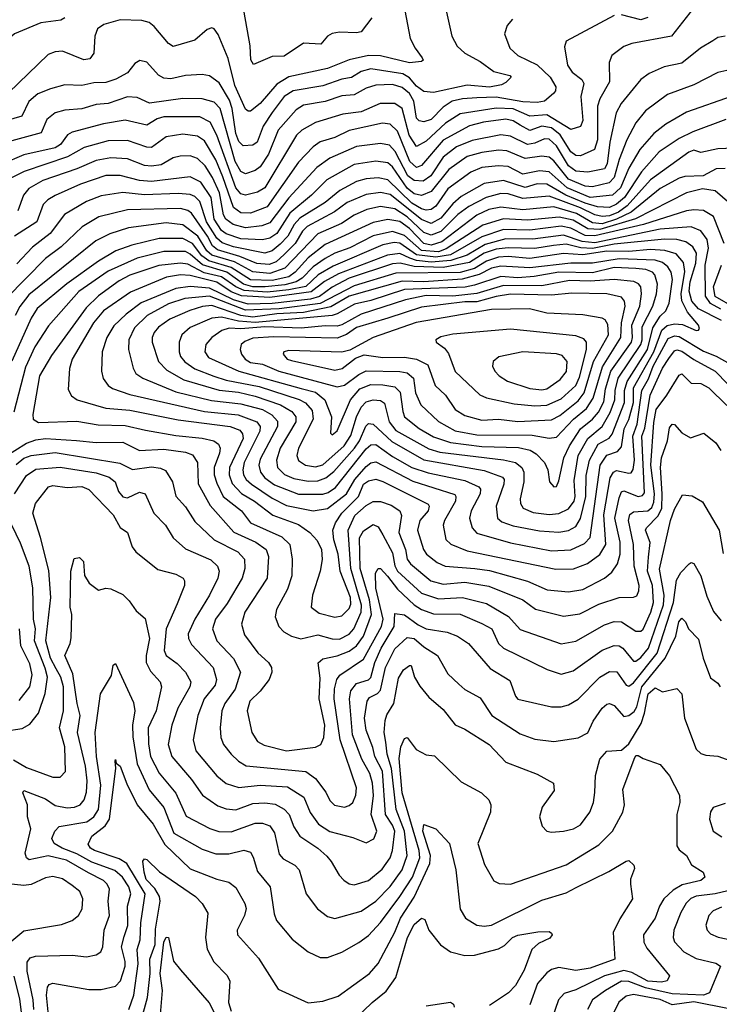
# Model space of a CAD drawing. Extents: x 1308313 to 1441400, y 959662 to 1036319.
# Tile 181 of 256: x 1326817 to 1329721, y 1015177 to 1019263. Entities that reach past the tile are written whole.
import ezdxf

# ---------------------------------------------------------------- set-up
doc = ezdxf.new("R2010")
doc.units = 0

msp = doc.modelspace()

# ---------------------------------------------------------------- linework, layer by layer
at = {"layer": '0CON10XD'}
for points in [[(1327005, 1019271.4), (1326988.2, 1019261.8), (1326905, 1019250), (1326795.7, 1019205), (1326763.1, 1019175), (1326734.5, 1019135.5), (1326675, 1019104.2), (1326645, 1019098.8), (1326626, 1019125), (1326645, 1019169.6), (1326698.5, 1019235), (1326777.6, 1019355)], [(1328589.4, 1019295), (1328610.9, 1019195), (1328633.2, 1019153.2), (1328665, 1019124.5), (1328729.2, 1019089.2), (1328785, 1019048.1), (1328851.9, 1019031.9), (1328857.5, 1019025), (1328835, 1019002.5), (1328817.7, 1018992.3), (1328767.2, 1018982.8), (1328675, 1018991.8), (1328535, 1018960.9), (1328495, 1018965.3), (1328465, 1018986.8), (1328435, 1019022.4), (1328408.3, 1019038.3), (1328275, 1019060), (1328235, 1019047.9), (1328195, 1019023), (1328155, 1019016.9), (1328075, 1018989.4), (1327952, 1018968), (1327915.2, 1018945), (1327865, 1018878.4), (1327828.4, 1018821.6), (1327803.6, 1018755), (1327785, 1018742.9), (1327745, 1018740.3), (1327727.3, 1018757.3), (1327715, 1018791.5), (1327699.8, 1018895), (1327688.8, 1018928.8), (1327645, 1019001.9), (1327605, 1019030.7), (1327575, 1019035.9), (1327505, 1019031.6), (1327445, 1019017.8), (1327415, 1019020), (1327393.3, 1019033.3), (1327345, 1019086.5), (1327315.7, 1019094.3), (1327295, 1019080.8), (1327265, 1019043.1), (1327216.1, 1019016.1), (1327175, 1019002.4), (1327125, 1019001.6), (1327075, 1018990.7), (1327005, 1018992.8), (1326945, 1018976.9), (1326892.1, 1018955), (1326856, 1018924), (1326826.6, 1018863.4), (1326735, 1018836.6)], [(1328410.6, 1019330.6), (1328438.5, 1019185), (1328458.8, 1019145), (1328488.5, 1019105), (1328492.5, 1019095), (1328485, 1019090), (1328435, 1019084), (1328315, 1019113.4), (1328264.9, 1019115.1), (1328185, 1019097.2), (1328095, 1019060.6), (1327935, 1019025.5), (1327884, 1018996), (1327815.8, 1018915), (1327775, 1018884.1), (1327765, 1018883.2), (1327755, 1018892.2), (1327709.8, 1018989.8), (1327682.2, 1019102.2), (1327641.7, 1019201.7), (1327625, 1019225.6), (1327615, 1019229.4), (1327595, 1019222.9), (1327545, 1019177.9), (1327455, 1019151.5), (1327435, 1019163.8), (1327375.4, 1019235), (1327355, 1019251.2), (1327325, 1019260), (1327235, 1019262.7), (1327166.4, 1019243.6), (1327140, 1019225), (1327129.2, 1019195), (1327125.4, 1019125), (1327108.8, 1019101.2), (1327083.4, 1019096.6), (1326995, 1019132.2), (1326965, 1019130.4), (1326935, 1019118.5), (1326770.5, 1018959.5)], [(1329629.8, 1019330.2), (1329522.2, 1019195), (1329358, 1019165), (1329325, 1019151.5), (1329275.3, 1019114.7), (1329263.6, 1019085), (1329265.3, 1019005), (1329225.2, 1018934.8), (1329215.2, 1018904.8), (1329215.1, 1018764.9), (1329202.7, 1018725), (1329145, 1018698.5), (1329125, 1018699.3), (1329105, 1018715.2), (1329060.5, 1018785), (1329025, 1018814.1), (1328985, 1018822), (1328935, 1018803.4), (1328894.9, 1018824.9), (1328865, 1018843.8), (1328835, 1018850.6), (1328742.5, 1018837.5), (1328685, 1018822.4), (1328575, 1018763.7), (1328485, 1018657.8), (1328465, 1018650), (1328436.6, 1018675), (1328385, 1018800), (1328355, 1018830.3), (1328323.2, 1018833.2), (1328185, 1018804), (1328125, 1018774.4), (1328064.2, 1018755.8), (1328035, 1018735.8), (1327975, 1018671.9), (1327845, 1018486.5), (1327775, 1018461), (1327735, 1018462.1), (1327705, 1018483.8), (1327660.6, 1018610.6)], [(1328278.5, 1019271.5), (1328235, 1019213.5), (1328215, 1019208.2), (1328145, 1019211.2), (1328114.1, 1019205.9), (1328094.7, 1019195.3), (1328067.8, 1019162.2), (1327995, 1019165.6), (1327915, 1019112.2), (1327865, 1019110), (1327787.7, 1019077.7), (1327776.2, 1019096.2), (1327774.6, 1019155), (1327742.8, 1019332.8)], [(1329285, 1019280), (1329085.5, 1019174.5), (1329079.1, 1019150.9), (1329091.1, 1019075), (1329111.1, 1019045), (1329150.7, 1019015), (1329158.9, 1018998.9), (1329146.2, 1018945), (1329155.2, 1018845), (1329145, 1018820), (1329105, 1018807.2), (1329005, 1018869.1), (1328935, 1018862.6), (1328865, 1018893.9), (1328795, 1018896), (1328645, 1018871.9), (1328585, 1018833.7), (1328505, 1018758.8), (1328465, 1018737.2), (1328434.3, 1018784.3), (1328405, 1018894.7), (1328375, 1018916), (1328314.1, 1018915.9), (1328235, 1018881.2), (1328158.4, 1018871.6), (1328045, 1018837.2), (1327988.5, 1018805), (1327966.4, 1018783.6), (1327835, 1018564.8), (1327805, 1018547.4), (1327755, 1018535.2), (1327735, 1018541), (1327715, 1018565.8), (1327635.9, 1018784.1), (1327608.4, 1018838.4), (1327565, 1018859.5), (1327415, 1018859.6), (1327388.2, 1018851.8), (1327345, 1018826.2), (1327255, 1018846.7), (1327165, 1018831.3), (1327035, 1018796.5), (1327015.2, 1018784.8), (1326986.2, 1018745), (1326965, 1018730.8), (1326835, 1018703), (1326745, 1018663.3)], [(1328862.9, 1019265), (1328840.2, 1019239.8), (1328830, 1019205), (1328851.5, 1019145), (1328885.6, 1019115), (1328965, 1019075.3), (1329018.8, 1019025), (1329043.1, 1018985), (1329041.4, 1018968.6), (1329032.7, 1018957.3), (1328995.8, 1018925), (1328965, 1018919.3), (1328905, 1018921.7), (1328795, 1018941.5), (1328715, 1018938.3), (1328655, 1018935.1), (1328612, 1018925), (1328575, 1018900.5), (1328525, 1018848.8), (1328495, 1018839.3), (1328475, 1018842.9), (1328464.2, 1018854.2), (1328452.7, 1018925), (1328435, 1018956.9), (1328405, 1018981.4), (1328365, 1018994.2), (1328295, 1018991), (1328255, 1018978.5), (1328205, 1018951.9), (1328155, 1018947.2), (1328085, 1018923.1), (1327995, 1018908.3), (1327965, 1018889.7), (1327889.6, 1018805), (1327849.5, 1018705), (1327815, 1018652.7), (1327795, 1018637.6), (1327755, 1018623.8), (1327735, 1018633), (1327712.2, 1018675), (1327649, 1018895), (1327625, 1018920.9), (1327575.2, 1018935.2), (1327495, 1018936.5), (1327356.2, 1018916.2), (1327305, 1018939.7), (1327265, 1018942.7), (1327185, 1018915.7), (1327135, 1018911), (1327075, 1018893.3), (1327005, 1018887.9), (1326965, 1018877.1), (1326930.6, 1018849.4), (1326906.5, 1018793.5), (1326785, 1018760.9)], [(1329425, 1019272.1), (1329395, 1019262.1), (1329315, 1019282.8)], [(1329694.3, 1019175.7), (1329643.3, 1019145), (1329565, 1019083.1), (1329492.9, 1019067.1), (1329429.4, 1019040.6), (1329395.2, 1019014.8), (1329363.1, 1018976.9), (1329313.8, 1018915), (1329293.1, 1018876.9), (1329267.1, 1018755), (1329255.4, 1018665), (1329245, 1018644.4), (1329175, 1018630), (1329125, 1018634.3), (1329095, 1018656.6), (1329045, 1018740.2), (1329015, 1018767.2), (1328995, 1018768.8), (1328955, 1018750.3), (1328925, 1018745.8), (1328855, 1018780.3), (1328815, 1018785.8), (1328695, 1018761.8), (1328630.3, 1018735), (1328575, 1018692.5), (1328523.3, 1018615), (1328492.7, 1018592.7), (1328455, 1018595.6), (1328427.8, 1018615), (1328376.2, 1018716.2), (1328352.2, 1018742.2), (1328315, 1018749.4), (1328215, 1018737.3), (1328105, 1018688.5), (1328050.4, 1018649.6), (1327935, 1018524), (1327855, 1018419.7), (1327822.2, 1018407.8), (1327755, 1018399.7), (1327703.6, 1018413.6), (1327673.1, 1018435), (1327663.8, 1018453.8), (1327646, 1018545), (1327618.3, 1018608.3), (1327586.9, 1018656.9), (1327555, 1018687.8), (1327525, 1018697.6), (1327482.8, 1018697.2), (1327455, 1018689.7), (1327405, 1018661.5), (1327365, 1018654.8), (1327335, 1018658.5), (1327265, 1018685.2), (1327195, 1018690.4), (1327135, 1018678.8), (1327055, 1018643.8), (1326913.9, 1018596.1), (1326855, 1018562.7), (1326833.2, 1018535), (1326809.4, 1018470.6)], [(1329745, 1019194.6), (1329715, 1019188.8), (1329694.3, 1019175.7)], [(1329765, 1019054.7), (1329715, 1019044), (1329615, 1018993.1), (1329506.6, 1018953.4), (1329415.5, 1018884.5), (1329374.5, 1018835.5), (1329337.9, 1018765), (1329305, 1018683.1), (1329285, 1018608.8), (1329263.5, 1018586.5), (1329195, 1018569.6), (1329165, 1018572.1), (1329095, 1018602), (1329035, 1018678), (1329015, 1018693.4), (1328985, 1018697.3), (1328915, 1018686.7), (1328838.6, 1018718.6), (1328805, 1018721.3), (1328735, 1018711.6), (1328674.7, 1018695), (1328598.6, 1018641.4), (1328525, 1018550.9), (1328485, 1018533), (1328455, 1018540.1), (1328425, 1018563.7), (1328365, 1018652.8), (1328345, 1018668.6), (1328295, 1018675.5), (1328205, 1018661.9), (1328091.7, 1018598.3), (1328028.3, 1018535), (1327939.3, 1018460.7), (1327885, 1018376.1), (1327855, 1018357.1), (1327825, 1018349.4), (1327735, 1018353.2), (1327675, 1018374.6), (1327655, 1018388.3), (1327624.7, 1018435), (1327611.5, 1018525), (1327569.1, 1018589.1), (1327525, 1018610.8), (1327365, 1018591.6), (1327315, 1018595.8), (1327235, 1018617), (1327175, 1018617.2), (1327069.8, 1018580.2), (1326965, 1018533.1), (1326934.3, 1018515.7), (1326914.2, 1018495.8), (1326888.4, 1018425), (1326796, 1018365)], [(1329773.9, 1018946.1), (1329585, 1018879.2), (1329499.7, 1018830.3), (1329449.2, 1018790.8), (1329391.5, 1018725), (1329345, 1018647.1), (1329311.5, 1018565), (1329278.4, 1018535), (1329185, 1018525.1), (1329090, 1018565), (1329015, 1018631.5), (1328975, 1018636.3), (1328905, 1018622.8), (1328845, 1018653.5), (1328805, 1018657.4), (1328735, 1018649.4), (1328689.5, 1018630.5), (1328595, 1018561.2), (1328545, 1018489.2), (1328525, 1018476.2), (1328505, 1018473.2), (1328485, 1018478.3), (1328445, 1018502.5), (1328345, 1018599), (1328305, 1018607.5), (1328255, 1018603.5), (1328215, 1018592.1), (1328146, 1018555), (1328085, 1018504.4), (1327980.5, 1018439.5), (1327956.4, 1018413.6), (1327931, 1018365), (1327897.9, 1018332.1), (1327865, 1018303.7), (1327835, 1018294.1), (1327705, 1018320.9), (1327657.3, 1018337.3), (1327636.2, 1018356.2), (1327593.2, 1018425), (1327565, 1018508.2), (1327545, 1018529), (1327525, 1018537.3), (1327475, 1018542), (1327335, 1018536.5), (1327245, 1018546.4), (1327155, 1018532.9), (1327095, 1018508.1), (1327003.9, 1018455), (1326943.7, 1018376.3), (1326870.3, 1018319.7), (1326805, 1018250)], [(1329748.4, 1018848.4), (1329611.9, 1018798.1), (1329555, 1018770.7), (1329471.8, 1018715), (1329398.5, 1018631.5), (1329328.1, 1018525), (1329295, 1018498.2), (1329265, 1018484.1), (1329215, 1018487.1), (1329165, 1018502.5), (1329084.7, 1018534.7), (1329005, 1018580.9), (1328965, 1018581.5), (1328915, 1018567.4), (1328825, 1018596.5), (1328745, 1018583.8), (1328650, 1018530), (1328615, 1018498.9), (1328565, 1018438.9), (1328525, 1018418), (1328485, 1018433.6), (1328355, 1018537.4), (1328315, 1018545.8), (1328255, 1018538.3), (1328175.9, 1018504.1), (1328124, 1018466), (1328010.6, 1018405), (1327991.2, 1018385), (1327960.7, 1018335), (1327915, 1018288.7), (1327881.5, 1018258.5), (1327852.5, 1018247.5), (1327802, 1018252), (1327731.1, 1018281.1), (1327638.7, 1018308.7), (1327617.4, 1018325), (1327597, 1018365), (1327530.1, 1018460.1), (1327515, 1018471.5), (1327485, 1018480.3), (1327265, 1018474.5), (1327145.5, 1018444.5), (1327076.6, 1018403.4), (1326989.3, 1018320.7), (1326925, 1018272.4), (1326762.2, 1018107.8)], [(1327660.6, 1018610.6), (1327631, 1018681), (1327585, 1018761.1), (1327555, 1018779.6), (1327495, 1018788.7), (1327425, 1018777.4), (1327365, 1018733.5), (1327345, 1018734.4), (1327265, 1018762.4), (1327185, 1018760.7), (1327085, 1018732.5), (1327015.5, 1018694.5), (1326836.1, 1018633.9), (1326780.4, 1018605)], [(1329815, 1018730.8), (1329715, 1018727.1), (1329645, 1018712.4), (1329615, 1018721.1), (1329595, 1018713), (1329435, 1018598.4), (1329339.2, 1018490.8), (1329302.6, 1018465), (1329265, 1018449.1), (1329235, 1018447), (1329205, 1018453.4), (1329145, 1018482.2), (1329015, 1018530.3), (1328905, 1018521.5), (1328845, 1018540), (1328815, 1018541.7), (1328754.1, 1018525.9), (1328681.6, 1018488.4), (1328636.2, 1018455), (1328565, 1018384.4), (1328525, 1018368.6), (1328495, 1018380.5), (1328425, 1018445.3), (1328375, 1018478.7), (1328315, 1018487.4), (1328258.5, 1018475), (1328205, 1018452.2), (1328152.4, 1018417.6), (1328055.5, 1018374.5), (1327918, 1018232), (1327855, 1018209.5), (1327785, 1018216.4), (1327708.6, 1018258.6), (1327615, 1018286.7), (1327594.1, 1018304.1), (1327556.3, 1018365), (1327495, 1018412.5), (1327425, 1018420), (1327268.9, 1018398.9), (1327191.1, 1018375), (1327133.8, 1018346.2), (1326855, 1018121.6), (1326817.6, 1018072.4), (1326798.5, 1018035)], [(1329745, 1018646), (1329708.6, 1018645), (1329654.8, 1018615.2), (1329577.4, 1018612.6), (1329555, 1018605.9), (1329475, 1018562.5), (1329355.9, 1018464.1), (1329294.6, 1018435), (1329235, 1018415.8), (1329195, 1018420), (1329128.4, 1018458.4), (1329035, 1018486.1), (1328905, 1018474), (1328815, 1018485.4), (1328765, 1018474.9), (1328715, 1018452.6), (1328569, 1018341), (1328525, 1018328.1), (1328494.6, 1018334.6), (1328435, 1018396.4), (1328394.8, 1018425.2), (1328345, 1018433.8), (1328285, 1018422.1), (1328085, 1018329.7), (1328015, 1018274.6), (1327960.4, 1018215), (1327935, 1018196.3), (1327865, 1018180.9), (1327775, 1018183.5), (1327695, 1018234.9), (1327602, 1018262), (1327573.5, 1018283.5), (1327535, 1018335.1), (1327495, 1018355.4), (1327395.8, 1018355.8), (1327282.7, 1018327.3), (1327216.5, 1018303.5), (1327145, 1018261.3), (1327013.3, 1018166.7), (1326890, 1018065), (1326864.4, 1018025), (1326784.2, 1017845.8)], [(1329765, 1018500.9), (1329703.4, 1018553.4), (1329651.7, 1018561.7), (1329585, 1018544.8), (1329373, 1018437), (1329225, 1018392.8), (1329175, 1018394.9), (1329115, 1018430.8), (1329055.8, 1018444.2), (1328925, 1018431.4), (1328825, 1018437.4), (1328739.1, 1018410.9), (1328587.9, 1018312.1), (1328555, 1018300.4), (1328485, 1018305.8), (1328415, 1018367.9), (1328365, 1018384.2), (1328285, 1018366.8), (1328187, 1018317), (1328125, 1018294.9), (1328085, 1018272.3), (1328035, 1018238), (1327989.6, 1018190.4), (1327964.8, 1018175.2), (1327917.3, 1018162.7), (1327835.8, 1018154.2), (1327785, 1018154.3), (1327746.4, 1018165), (1327676.9, 1018215), (1327575.5, 1018245.5), (1327525, 1018290.8), (1327505, 1018301.2), (1327415, 1018301.9), (1327305, 1018273.2), (1327185, 1018219.3), (1327063.4, 1018135), (1326937.1, 1017992.9), (1326880.4, 1017905), (1326841.9, 1017821.9), (1326793.4, 1017635)], [(1329740.7, 1018335), (1329696.4, 1018446.4), (1329655, 1018471.1), (1329615, 1018474.4), (1329585, 1018469.7), (1329406.6, 1018413.4), (1329205, 1018366.5), (1329165, 1018367.4), (1329105, 1018398.3), (1329065, 1018406), (1328935, 1018390.3), (1328825, 1018393.2), (1328735, 1018362.1)], [(1329728.1, 1018061.9), (1329685, 1018085.9), (1329663.7, 1018116.3), (1329662.7, 1018245), (1329675.8, 1018315), (1329671.3, 1018351.3), (1329645, 1018386.7), (1329604, 1018404), (1329475, 1018394.3), (1329205, 1018337.2), (1329152.4, 1018342.4), (1329075, 1018369.2), (1328946.9, 1018353.1), (1328835, 1018353.4), (1328749.2, 1018330.8), (1328675, 1018285.8), (1328606.7, 1018263.3), (1328525, 1018256.6), (1328464, 1018264), (1328436.7, 1018273.3), (1328395, 1018293.4), (1328343.4, 1018286.6), (1328140.8, 1018209.2), (1328082.8, 1018177.2), (1328026.7, 1018133.3), (1327855, 1018111), (1327737.9, 1018117.9), (1327695, 1018133.8), (1327635, 1018173.6), (1327525, 1018202), (1327485, 1018204.9), (1327426.5, 1018195), (1327277.4, 1018132.6), (1327165, 1018055.6), (1327123.7, 1018005), (1327035, 1017854.4)], [(1328735, 1018362.1), (1328605, 1018287), (1328545, 1018277.1), (1328465, 1018287.4), (1328395, 1018335.9), (1328371.8, 1018338.2), (1328325, 1018328.6), (1328119, 1018241), (1328056, 1018204), (1328004.5, 1018155.5), (1327935, 1018141.8), (1327845, 1018132.1), (1327749.1, 1018139.1), (1327714.3, 1018154.3), (1327655, 1018196.2), (1327583.1, 1018213.1), (1327515, 1018248.8), (1327485, 1018253), (1327395, 1018243.7), (1327275, 1018202.4), (1327230.1, 1018179.9), (1327145, 1018117.7), (1327092.6, 1018067.4), (1326949.8, 1017870.2), (1326899.4, 1017785), (1326871.8, 1017625), (1326873.1, 1017605), (1326895, 1017592), (1327055, 1017597.1), (1327142.5, 1017582.5), (1327255, 1017579.6), (1327339.4, 1017559.4), (1327465, 1017537.8), (1327575, 1017527.2), (1327622.9, 1017515), (1327641.9, 1017501.9), (1327648.8, 1017485), (1327647.3, 1017465), (1327624.8, 1017405), (1327624.5, 1017375), (1327635, 1017340.5), (1327661.7, 1017285), (1327737.4, 1017225), (1327775.7, 1017175.7), (1327905, 1017117.5), (1327938.1, 1017085), (1327947.9, 1017025), (1327947.4, 1016955), (1327929.5, 1016900.5), (1327883.9, 1016815), (1327878.2, 1016785), (1327893.1, 1016745), (1327913.4, 1016723.4), (1327945, 1016705.4), (1327984, 1016694), (1328055, 1016710.2), (1328115, 1016693.3), (1328145, 1016693), (1328185, 1016713.4), (1328204.2, 1016735), (1328234.4, 1016805), (1328236.5, 1016833.5), (1328191.3, 1016985), (1328180.4, 1017145), (1328208.1, 1017205), (1328255, 1017246.8), (1328285, 1017263.9), (1328315, 1017264.3), (1328359.2, 1017249.2), (1328394.7, 1017225), (1328402, 1017205), (1328390.4, 1017135), (1328419.2, 1017065), (1328425.6, 1017025), (1328439.3, 1017005), (1328523.9, 1016935), (1328575, 1016920.8), (1328665, 1016929.5), (1328765, 1016912.3), (1328905, 1016856), (1328957.6, 1016817.6), (1329075, 1016787.6), (1329142.8, 1016797.2), (1329221.8, 1016838.2), (1329305, 1016865.7), (1329365, 1016866.2), (1329378.3, 1016871.7), (1329387.3, 1016892.7), (1329388.1, 1016915), (1329367.1, 1016995), (1329364.5, 1017085), (1329356.8, 1017125), (1329343.7, 1017185), (1329350.2, 1017209.8), (1329365, 1017221), (1329425, 1017225.5), (1329441.5, 1017238.5), (1329449.7, 1017260.3), (1329452.3, 1017295), (1329437, 1017415), (1329448.9, 1017591.1), (1329458.5, 1017645), (1329504, 1017705), (1329555, 1017787.8), (1329565, 1017793.3), (1329605, 1017755.3), (1329645, 1017754), (1329678.2, 1017735), (1329752.5, 1017662.5)], [(1329729.7, 1018015), (1329635, 1018063.3), (1329607.5, 1018095), (1329596.7, 1018136.7), (1329600.2, 1018175), (1329623.1, 1018253.1), (1329626.4, 1018295), (1329610.8, 1018320.8), (1329581.7, 1018341.7), (1329545, 1018351.4), (1329493.1, 1018353.1), (1329285, 1018331.9), (1329195, 1018313.4), (1329147, 1018317), (1329085, 1018331.1), (1329033.2, 1018326.8), (1328955, 1018313.5), (1328845, 1018316.5), (1328795, 1018310.4), (1328745.6, 1018294.4), (1328684.6, 1018255.4), (1328575, 1018235.1), (1328455, 1018239.6), (1328397.2, 1018252.8), (1328365, 1018249.8), (1328185, 1018190.9), (1328115, 1018153), (1328062.1, 1018115), (1328025, 1018102.9), (1327865, 1018086), (1327765, 1018083.3), (1327705, 1018100.4), (1327605, 1018148.8), (1327525, 1018156.5), (1327465, 1018147.4), (1327321.3, 1018088.7), (1327258.7, 1018041.3), (1327207.6, 1017992.4), (1327178.9, 1017945), (1327159.2, 1017885), (1327157.2, 1017805), (1327163.9, 1017773.9), (1327184.6, 1017745), (1327202.4, 1017732.4), (1327275, 1017708.3), (1327585, 1017637.2), (1327723.5, 1017623.5), (1327802.1, 1017595), (1327815.9, 1017575), (1327814.2, 1017555), (1327749.4, 1017425), (1327743.7, 1017395), (1327746.6, 1017375), (1327758, 1017355), (1327780, 1017335), (1327865, 1017277), (1327925, 1017246.6), (1328035, 1017225.5), (1328095, 1017235.2), (1328174.2, 1017295), (1328208.5, 1017355), (1328255, 1017408.6), (1328275, 1017424.5), (1328295, 1017427.9), (1328448.7, 1017348.7), (1328623.2, 1017293.2), (1328628.1, 1017285), (1328625.7, 1017265), (1328580.3, 1017185), (1328574.7, 1017165), (1328586.2, 1017106.2), (1328606.4, 1017086.4), (1328675, 1017059.6), (1329042.9, 1016982.9), (1329115.8, 1016984.2), (1329173.7, 1017006.3), (1329225, 1017043.2), (1329250.6, 1017085), (1329241.7, 1017208.3), (1329267.5, 1017362.5), (1329281.4, 1017385), (1329295, 1017392.3), (1329345, 1017381), (1329355, 1017382.8), (1329363.8, 1017396.2), (1329368.5, 1017435), (1329362.4, 1017535), (1329380.1, 1017585), (1329399, 1017725), (1329427.7, 1017772.3), (1329447.1, 1017825), (1329509.3, 1017940.7), (1329535, 1017950.7), (1329555, 1017948.4), (1329655, 1017887.4), (1329707.5, 1017867.5), (1329765, 1017835.7)], [(1329025, 1017059.3), (1329105, 1017062.6), (1329161, 1017089), (1329185.2, 1017115), (1329226.1, 1017413.9), (1329255, 1017456.4), (1329298.9, 1017471.1), (1329315, 1017491.1), (1329326, 1017565), (1329345.8, 1017604.2), (1329364.9, 1017675), (1329365.1, 1017735), (1329449.7, 1017885), (1329482.8, 1017975), (1329505, 1017994.1), (1329535, 1018001.1), (1329567.9, 1017997.9), (1329625, 1017974), (1329635.4, 1017974.6), (1329638.8, 1017981.2), (1329635.3, 1017995), (1329589.6, 1018049.6), (1329566.1, 1018096.1), (1329562.6, 1018125), (1329578, 1018218), (1329572.1, 1018255), (1329541.6, 1018291.6), (1329494.9, 1018305.1), (1329435, 1018309.9), (1329345, 1018300.8), (1329255, 1018303), (1329155, 1018287.8), (1329075, 1018292.7), (1328935, 1018272.5), (1328845, 1018280.4), (1328805, 1018277.4), (1328755, 1018261.1), (1328705, 1018230.2), (1328645, 1018213.6), (1328378.9, 1018211.1), (1328205, 1018158.9), (1328065.2, 1018085), (1327893.9, 1018063.9), (1327755, 1018057.3), (1327605, 1018116.3), (1327503.2, 1018106.8), (1327435, 1018084.2), (1327346.8, 1018035), (1327293.5, 1017985), (1327270.5, 1017935), (1327269.2, 1017895), (1327287.7, 1017817.7), (1327300, 1017795), (1327328.5, 1017775), (1327465, 1017719.4), (1327612.9, 1017682.9), (1327735, 1017669), (1327825, 1017645.6), (1327863.8, 1017623.8), (1327886.9, 1017596.9), (1327887.2, 1017575), (1327815, 1017439.1), (1327810.2, 1017415), (1327816.7, 1017385), (1327835, 1017362.2), (1327875, 1017332.4), (1327975, 1017294), (1328075, 1017294.8), (1328098.3, 1017301.7), (1328128, 1017322), (1328255, 1017482.1), (1328275, 1017498.4), (1328295, 1017499.6), (1328365, 1017450.3), (1328445, 1017404.6), (1328512.3, 1017382.3), (1328665, 1017350.9), (1328722.7, 1017325), (1328730, 1017315), (1328729.1, 1017295), (1328691.5, 1017225), (1328684.8, 1017195), (1328695.4, 1017155), (1328715, 1017132.5), (1328855, 1017092), (1329025, 1017059.3)], [(1329055, 1017136.8), (1329095, 1017144), (1329125, 1017159.5), (1329145, 1017192.5), (1329167.6, 1017285), (1329168.1, 1017371.9), (1329181.7, 1017435), (1329219, 1017501), (1329263.6, 1017526.4), (1329276.8, 1017543.2), (1329327.8, 1017675), (1329328.2, 1017725), (1329338.3, 1017761.7), (1329423.2, 1017895), (1329445.3, 1017985), (1329475, 1018032.2), (1329499.3, 1018055), (1329512.8, 1018087.2), (1329526.8, 1018185), (1329521.8, 1018215), (1329507.7, 1018237.7), (1329485.1, 1018255.1), (1329455, 1018265.8), (1329305, 1018271.1), (1329195, 1018252.2), (1329105, 1018252.7), (1328935, 1018234.1), (1328815, 1018240.9), (1328775, 1018231.6), (1328723.8, 1018206.2), (1328653.6, 1018186.4), (1328495, 1018176), (1328405, 1018178.3), (1328185, 1018115.7), (1328108.7, 1018071.3), (1327995, 1018048.1), (1327885, 1018042.6), (1327785, 1018029.2), (1327735, 1018035.3), (1327615, 1018076.5), (1327576.6, 1018073.4), (1327523.2, 1018056.8), (1327440.1, 1018019.9), (1327392.9, 1017987.1), (1327375.3, 1017965), (1327366.9, 1017945), (1327367.5, 1017925), (1327393.7, 1017845), (1327428.2, 1017808.2), (1327499.2, 1017769.2), (1327645.3, 1017725.3), (1327725, 1017716.9), (1327795, 1017701.5), (1327899.7, 1017665), (1327947, 1017637), (1327962.9, 1017615), (1327963.2, 1017595), (1327898.4, 1017485), (1327883.7, 1017435), (1327888, 1017405), (1327916.1, 1017376.1), (1327955, 1017358.9), (1328015, 1017347.9), (1328055, 1017350.1), (1328088.1, 1017361.9), (1328121.1, 1017388.9), (1328207.5, 1017485), (1328227.7, 1017515), (1328254, 1017576), (1328265, 1017587.5), (1328285, 1017584.7), (1328362.4, 1017512.4), (1328495, 1017436.4), (1328745, 1017392.3), (1328820.8, 1017365), (1328827.7, 1017355), (1328827.5, 1017335), (1328794.8, 1017245), (1328800, 1017195), (1328818.8, 1017178.8), (1328865, 1017163), (1328975, 1017141.5), (1329055, 1017136.8)], [(1329015, 1017210), (1329055, 1017213.3), (1329095, 1017233), (1329118.8, 1017265), (1329123.1, 1017285), (1329118.9, 1017351.1), (1329135.5, 1017454.5), (1329175.7, 1017525), (1329235, 1017575.2), (1329267.5, 1017632.5), (1329287, 1017685), (1329289.3, 1017725), (1329301.4, 1017775), (1329395.7, 1017915), (1329401.4, 1017935), (1329401.6, 1017988.4), (1329445.7, 1018075), (1329461, 1018125), (1329464.6, 1018165), (1329453.8, 1018203.8), (1329443.9, 1018215), (1329415.9, 1018225.9), (1329375, 1018231.1), (1329285, 1018235.3), (1329195, 1018213.3), (1329055, 1018215.8), (1328952.8, 1018197.2), (1328885, 1018192.3), (1328815, 1018198.1), (1328705, 1018160.9), (1328666.3, 1018153.7), (1328415, 1018143.8), (1328275, 1018098.3), (1328207.2, 1018082.8), (1328135, 1018042.3), (1328113.8, 1018036.2), (1327795, 1018006.1), (1327725, 1018011.6), (1327655, 1018029.1), (1327614.9, 1018025.1), (1327525, 1017986.5), (1327489.7, 1017955), (1327478.8, 1017925), (1327478.8, 1017885), (1327484.7, 1017865), (1327502.7, 1017842.7), (1327544, 1017814), (1327623.8, 1017783.8), (1327675, 1017767.8), (1327810.7, 1017740.7), (1327977.2, 1017687.2), (1328003.4, 1017673.4), (1328031.2, 1017641.2), (1328035.5, 1017605), (1327974.8, 1017485), (1327967.3, 1017455), (1327974.1, 1017434.1), (1328004.3, 1017414.3), (1328045, 1017407.7), (1328075, 1017415.6), (1328164.5, 1017495), (1328191.8, 1017538.2), (1328214.7, 1017615.3), (1328234.3, 1017655.7), (1328255, 1017677.1), (1328285, 1017686.2), (1328315, 1017682.8), (1328331.5, 1017671.5), (1328350.6, 1017595), (1328378, 1017558), (1328515, 1017482.2), (1328561.8, 1017468.2), (1328825, 1017437), (1328875.6, 1017425.6), (1328901.4, 1017405), (1328910, 1017385), (1328909.2, 1017345), (1328894.7, 1017274.7), (1328895.9, 1017255), (1328906.7, 1017236.7), (1328948.1, 1017218.1), (1329015, 1017210)], [(1329785, 1018067.4), (1329703.6, 1018115), (1329697.1, 1018155), (1329730.8, 1018245)], [(1329035, 1017324.2), (1329045, 1017326.2), (1329055, 1017350), (1329076.2, 1017445), (1329098.8, 1017495), (1329145, 1017565.9), (1329195.2, 1017605), (1329220.4, 1017635), (1329242.5, 1017677.5), (1329249.1, 1017731), (1329271.5, 1017805), (1329356.7, 1017925), (1329361.2, 1017945), (1329357.8, 1017995), (1329391.4, 1018075), (1329398.5, 1018125), (1329394.8, 1018154.8), (1329386.4, 1018166.4), (1329366.1, 1018176.1), (1329285, 1018184.8), (1329185, 1018177.8), (1329099.7, 1018180.3), (1328985, 1018159), (1328825, 1018159.7), (1328715, 1018126.9), (1328615, 1018116.3), (1328505, 1018119.2), (1328419.1, 1018100.9), (1328235, 1018041.4), (1328155, 1017997), (1328135, 1017991.7), (1328085, 1017993.3), (1327985, 1017983.2), (1327835, 1017988.6), (1327735, 1017980.8), (1327686.5, 1017983.5), (1327656.7, 1017973.3), (1327615.4, 1017945), (1327589.7, 1017915), (1327586, 1017885), (1327601.2, 1017861.2), (1327726.9, 1017805), (1327985, 1017732.9), (1328045, 1017716.9), (1328083.6, 1017685), (1328111.9, 1017615), (1328108, 1017548), (1328115, 1017540.8), (1328135, 1017557.5), (1328190.5, 1017685), (1328229.1, 1017730.9), (1328275, 1017748.7), (1328325, 1017748.2), (1328375, 1017739), (1328397.2, 1017717.2), (1328407.1, 1017637.1), (1328415.2, 1017615.2), (1328475, 1017566.8), (1328535, 1017532.7), (1328605, 1017509), (1328735, 1017491.4), (1328887.6, 1017487.6), (1328936.6, 1017476.6), (1328961, 1017461), (1328995.3, 1017425), (1329008.9, 1017395), (1329015.7, 1017345), (1329035, 1017324.2)], [(1329015, 1017526.8), (1329045, 1017530.7), (1329116.6, 1017605), (1329170.1, 1017649.9), (1329198, 1017692), (1329236.8, 1017823.2), (1329312.5, 1017945), (1329315.1, 1018005.1), (1329330, 1018075), (1329328.1, 1018095), (1329315, 1018111.8), (1329255, 1018125.5), (1329108.4, 1018128.4), (1329025, 1018119.7), (1328855, 1018124.4), (1328795, 1018115.1), (1328715, 1018092.6), (1328665, 1018092), (1328485, 1018070.7), (1328345, 1018024.3), (1328215, 1017986.4), (1328173.2, 1017956.8), (1328135, 1017941.7), (1327872.6, 1017947.4), (1327785, 1017941.6), (1327751.6, 1017928.4), (1327736.8, 1017915), (1327732.5, 1017895), (1327737.5, 1017875), (1327752.6, 1017855), (1327775, 1017841.1), (1327825, 1017833.1), (1327892.9, 1017805), (1328135, 1017739.5), (1328165, 1017745.9), (1328225, 1017790.9), (1328255, 1017805.5), (1328395, 1017803.3), (1328425, 1017797.9), (1328451.6, 1017775), (1328460.4, 1017715), (1328482.1, 1017665), (1328556.2, 1017596.2), (1328625, 1017556.9), (1328715, 1017540.9), (1328945, 1017539.7), (1329015, 1017526.8)], [(1328885, 1017595.9), (1329025, 1017603), (1329059.7, 1017620.3), (1329135, 1017682), (1329160.7, 1017715), (1329199.3, 1017845), (1329261.2, 1017955), (1329258.7, 1017998.7), (1329247, 1018017), (1329234.3, 1018024.3), (1329155, 1018038.7), (1329005.6, 1018045.6), (1328933.4, 1018063.4), (1328775, 1018060.2), (1328463.1, 1018006.9), (1328285, 1017944.4), (1328188.1, 1017891.9), (1328155, 1017883.7), (1327935, 1017890.5), (1327914, 1017885), (1327910.6, 1017875), (1327927.8, 1017855), (1327945, 1017848.2), (1328125, 1017808.2), (1328156.5, 1017815), (1328211, 1017859), (1328247.2, 1017872.8), (1328325, 1017861.7), (1328415, 1017862.8), (1328465, 1017854.5), (1328511.4, 1017831.4), (1328541.8, 1017745), (1328585.3, 1017705), (1328625.2, 1017645.2), (1328665, 1017620.2), (1328735, 1017601.9), (1328805, 1017605.2), (1328885, 1017595.9)], [(1328955, 1017660.4), (1329005, 1017664.2), (1329065, 1017690), (1329126.2, 1017745), (1329140.7, 1017779.3), (1329169.8, 1017895), (1329170.4, 1017925), (1329158.9, 1017938.9), (1329125, 1017950.7), (1328855, 1017978.7), (1328615, 1017957.8), (1328565, 1017947.7), (1328544.2, 1017935), (1328545.8, 1017925), (1328579.9, 1017899.9), (1328597.7, 1017877.7), (1328625, 1017802.7), (1328726.6, 1017706.6), (1328755, 1017694.3), (1328869.2, 1017669.2), (1328955, 1017660.4)], [(1327035, 1017854.4), (1327023.5, 1017815), (1327018.2, 1017728.2), (1327031.8, 1017701.8), (1327055.7, 1017685), (1327175, 1017650.6), (1327275, 1017643.3), (1327475, 1017602.1), (1327690.8, 1017575), (1327730.4, 1017560.4), (1327742.5, 1017545), (1327744.8, 1017524.7), (1327687.6, 1017405), (1327687.1, 1017375), (1327698.9, 1017338.9), (1327737.6, 1017297.6), (1327792.3, 1017265), (1327867.4, 1017207.4), (1327975, 1017167.7), (1328022.3, 1017135), (1328051.5, 1017101.5), (1328070, 1017065), (1328072.6, 1017022.6), (1328064.5, 1016974.5), (1328032.2, 1016875), (1328027.8, 1016825), (1328060.2, 1016800.2), (1328125, 1016783.4), (1328155, 1016789.5), (1328185, 1016819.1), (1328191.9, 1016838.1), (1328190.5, 1016865), (1328147.3, 1016975), (1328139.5, 1017045), (1328121.1, 1017105), (1328117.1, 1017145), (1328128.4, 1017175), (1328154.2, 1017215), (1328223.8, 1017285), (1328244.5, 1017335), (1328265, 1017349.1), (1328295, 1017356.4), (1328325, 1017346.7), (1328513.1, 1017253.1), (1328517.6, 1017245), (1328513.2, 1017225), (1328477.5, 1017185), (1328468.1, 1017145), (1328493.9, 1017063.9), (1328505.9, 1017045), (1328550.2, 1017010.2), (1328582.9, 1016995), (1328706, 1016986), (1328767.8, 1016977.8), (1328925, 1016933.5), (1329007, 1016897), (1329095, 1016889), (1329155, 1016898.4), (1329245, 1016945.3), (1329275, 1016970.4), (1329299, 1017005), (1329310.3, 1017045), (1329309.5, 1017095), (1329286.9, 1017195), (1329305, 1017279.5), (1329315, 1017303.3), (1329325, 1017308.6), (1329385, 1017284.8), (1329401.7, 1017288.3), (1329410.4, 1017299.6), (1329400.2, 1017535), (1329411.5, 1017568.5), (1329434.7, 1017705), (1329485, 1017816.8), (1329512.2, 1017857.8), (1329535, 1017888.8), (1329545, 1017892.8), (1329565, 1017887.8), (1329615, 1017852.4), (1329703.9, 1017805), (1329809.9, 1017695)], [(1328985, 1017727.2), (1329005, 1017731.4), (1329060.6, 1017769.4), (1329086.6, 1017803.4), (1329090.2, 1017845), (1329069.6, 1017869.6), (1329045, 1017877), (1328905, 1017885.2), (1328806, 1017864), (1328781.9, 1017845), (1328779.4, 1017825), (1328790, 1017805), (1328808.1, 1017785), (1328842.6, 1017762.6), (1328935, 1017732), (1328985, 1017727.2)], [(1326748.9, 1017445), (1326845, 1017506.1), (1326885, 1017519.6), (1326925, 1017524.6), (1327052.5, 1017517.5), (1327135, 1017508.1), (1327245, 1017510.6), (1327315.2, 1017475.2), (1327415, 1017481.2), (1327505, 1017468.5), (1327535, 1017456.9), (1327555.7, 1017425), (1327557.6, 1017337.6), (1327607.5, 1017247.5), (1327706.6, 1017136.6), (1327797.5, 1017095), (1327840.3, 1017065), (1327850, 1017035), (1327844.7, 1016945), (1327752.4, 1016805), (1327737.8, 1016755), (1327750.1, 1016710.1), (1327806.1, 1016636.1), (1327850, 1016595), (1327862.3, 1016575), (1327863.8, 1016555), (1327852.7, 1016525), (1327815, 1016476.2), (1327773.1, 1016435), (1327761.3, 1016395), (1327780.4, 1016305), (1327805, 1016267.9), (1327832.5, 1016252.5), (1327925, 1016228.5), (1328045, 1016244.1), (1328066.9, 1016255), (1328079.8, 1016285), (1328083.8, 1016335), (1328061, 1016445), (1328065, 1016530), (1328055.9, 1016594.1), (1328075, 1016611.2), (1328135, 1016622.8), (1328185, 1016642.7), (1328214.9, 1016665.1), (1328244.9, 1016705.1), (1328278.2, 1016795), (1328268.7, 1016855), (1328231.2, 1016985), (1328227.7, 1017112.3), (1328245, 1017141.8), (1328285, 1017168.4), (1328305, 1017158.2), (1328325, 1017125.5), (1328365, 1017050.8), (1328375, 1016997.3), (1328385.2, 1016975), (1328485, 1016883.8), (1328555, 1016859.2), (1328655, 1016864.8), (1328755, 1016840.6), (1328846.8, 1016786.8), (1328895, 1016732.8), (1329065, 1016672.4), (1329125, 1016684.7), (1329245, 1016751.8), (1329285, 1016766.1), (1329315, 1016764.7), (1329375, 1016725.7), (1329395, 1016726.3), (1329405, 1016734.2), (1329437.3, 1016805), (1329448.4, 1016845), (1329444.2, 1016915), (1329422.9, 1016975), (1329427.6, 1017032.4), (1329433.7, 1017093.7), (1329415.3, 1017145), (1329418.4, 1017155), (1329466.5, 1017203.5), (1329482.5, 1017235), (1329484.6, 1017295), (1329476.4, 1017405), (1329480.9, 1017445), (1329505.9, 1017515), (1329515, 1017570), (1329525, 1017584.4), (1329535, 1017583.1), (1329565, 1017548.2), (1329602.1, 1017527.9), (1329657.2, 1017547.2), (1329707.3, 1017507.3), (1329727.1, 1017475)], [(1326803.3, 1017416.7), (1326835, 1017443.2), (1326865, 1017454.8), (1326965, 1017467.1), (1327233.2, 1017423.2), (1327285, 1017397), (1327365, 1017407.9), (1327402.2, 1017402.2), (1327422, 1017392), (1327451.8, 1017345), (1327466, 1017286), (1327505, 1017241.8), (1327545, 1017180.8), (1327624.3, 1017104.3), (1327722.9, 1017055), (1327750, 1017025), (1327752.3, 1016985), (1327741.2, 1016945), (1327678.9, 1016841.1), (1327630.6, 1016775), (1327618.1, 1016735), (1327635.9, 1016685), (1327705, 1016611.8), (1327734.1, 1016555), (1327712, 1016485), (1327668.7, 1016425), (1327655.7, 1016395), (1327648.8, 1016325), (1327651.6, 1016285), (1327663.9, 1016255), (1327695.4, 1016215), (1327725.6, 1016185.6), (1327757.4, 1016167.4), (1328005, 1016142.9), (1328044.8, 1016114.8), (1328087.5, 1016057.5), (1328105, 1016022.2), (1328123.4, 1016003.4), (1328165, 1015994.7), (1328185, 1016001.5), (1328199.6, 1016015), (1328212.8, 1016045), (1328214.7, 1016075.3), (1328147.3, 1016275), (1328122.8, 1016445), (1328123.8, 1016486.2), (1328133.1, 1016525), (1328146.6, 1016543.4), (1328245, 1016610), (1328318.7, 1016745), (1328325.4, 1016775), (1328295.5, 1016904.5), (1328294, 1016966), (1328304.7, 1016985.3), (1328315, 1016986.2), (1328344.2, 1016954.2), (1328385, 1016899.8), (1328455, 1016835.2), (1328485, 1016815.9), (1328535, 1016797.2), (1328645, 1016796.3), (1328735, 1016758.1), (1328776.6, 1016735), (1328804.7, 1016675), (1328825, 1016655.3), (1329006.2, 1016566.2), (1329065, 1016547.3), (1329115, 1016561.6), (1329235, 1016646.8), (1329285, 1016665.7), (1329305, 1016664.2), (1329321.1, 1016655), (1329365, 1016600.8), (1329375, 1016601.4), (1329395, 1016616.6), (1329427, 1016655), (1329489.3, 1016835), (1329492, 1016875), (1329473.1, 1016983.1), (1329517.9, 1017185), (1329535, 1017231.9), (1329568.1, 1017291.9), (1329607.9, 1017287.9), (1329651.7, 1017261.7), (1329721.1, 1017145), (1329737.7, 1017047.7)], [(1326795.2, 1017295), (1326845, 1017371.6), (1326885, 1017397.7), (1326985, 1017405.8), (1327135, 1017383.1), (1327189.2, 1017365), (1327213.3, 1017345), (1327227.5, 1017305), (1327245, 1017282.8), (1327265, 1017279.5), (1327315, 1017303.1), (1327337.8, 1017295), (1327374.8, 1017214.8), (1327422.9, 1017165), (1327455, 1017113.6), (1327505, 1017067.2), (1327611.4, 1017021.4), (1327638.9, 1016995), (1327645.3, 1016975), (1327639.1, 1016945), (1327604.7, 1016875), (1327543.9, 1016776.1), (1327516.8, 1016715), (1327518.1, 1016695), (1327530.1, 1016670.1), (1327620.5, 1016575), (1327634.3, 1016525), (1327628.8, 1016501.2), (1327583, 1016445), (1327556.7, 1016375), (1327537.5, 1016275), (1327548.9, 1016228.9), (1327635.5, 1016125.5), (1327675, 1016092.9), (1327727, 1016077), (1327815, 1016086.3), (1327929.1, 1016079.1), (1327996.4, 1016036.4), (1328022.6, 1015972.6), (1328057.2, 1015925), (1328105, 1015894.8), (1328199.9, 1015869.9), (1328255, 1015846.7), (1328286.8, 1015863.2), (1328299.7, 1015895), (1328276.1, 1015965), (1328285.9, 1016044.1), (1328281.3, 1016095), (1328271.2, 1016135), (1328237.6, 1016195), (1328198.4, 1016295), (1328186.8, 1016445), (1328192, 1016478), (1328215, 1016508.3), (1328265, 1016523), (1328275, 1016534), (1328291.6, 1016595), (1328317.2, 1016655), (1328372, 1016745), (1328375, 1016799.1), (1328415, 1016793), (1328471.6, 1016751.6), (1328505, 1016734.8), (1328591, 1016721), (1328634.8, 1016704.8), (1328680, 1016675), (1328770.1, 1016570.1), (1328851.4, 1016521.4), (1328875, 1016456), (1328885, 1016443.8), (1329025, 1016411.1), (1329065, 1016411.8), (1329095, 1016420.4), (1329135, 1016443.2), (1329225.3, 1016535), (1329265, 1016558.6), (1329296.2, 1016556.2), (1329335, 1016501.1), (1329345, 1016497.1), (1329365, 1016511.5), (1329462.6, 1016635), (1329530.4, 1016845), (1329543, 1016937), (1329561.1, 1016968.9), (1329596.2, 1017005), (1329605, 1017010), (1329615, 1017006.9), (1329644.7, 1016954.7), (1329669.1, 1016870.9), (1329697.3, 1016807.3), (1329728.3, 1016768.3)], [(1326792.2, 1016192.2), (1326845, 1016160), (1326955, 1016119.6), (1326985, 1016120), (1327007.1, 1016142.9), (1327004.8, 1016245), (1326982.2, 1016325), (1326999.4, 1016395), (1326998.9, 1016495), (1326988.8, 1016535), (1326969.3, 1016569.3), (1326945, 1016613.2), (1326926.3, 1016685), (1326947.3, 1016865), (1326937.7, 1016977.7), (1326903.9, 1017113.9), (1326871.5, 1017215), (1326882.5, 1017255), (1326937.1, 1017325), (1326955, 1017329.7), (1327015, 1017321.6), (1327075, 1017326.1), (1327105, 1017313.5), (1327205, 1017207.9), (1327235, 1017156.5), (1327265.5, 1017135), (1327283.8, 1017075), (1327298.8, 1017055), (1327391.1, 1016981.1), (1327465, 1016962.3), (1327495.6, 1016945), (1327501.8, 1016935), (1327501.5, 1016915), (1327470.5, 1016839.5), (1327425.6, 1016735), (1327417.6, 1016645), (1327425.4, 1016625), (1327471.3, 1016591.3), (1327506, 1016556), (1327527.3, 1016515), (1327523.1, 1016495), (1327473.6, 1016406.4), (1327448.6, 1016335), (1327433.2, 1016255), (1327448.6, 1016205), (1327529.9, 1016109.9), (1327576.8, 1016045), (1327640.1, 1016000.1), (1327675, 1015988.8), (1327714.8, 1015984.8), (1327785, 1016010.4), (1327835, 1016013.3), (1327877.8, 1016007.8), (1327915, 1015987.5), (1327936.3, 1015965), (1327955, 1015913.5), (1327980, 1015875), (1328054.8, 1015824.8), (1328091.7, 1015791.7), (1328110.4, 1015770.4), (1328142.8, 1015712.8), (1328162.6, 1015692.6), (1328185, 1015677.1), (1328205, 1015672.7), (1328265, 1015690.3), (1328322.4, 1015737.6), (1328354.8, 1015785), (1328365.2, 1015815), (1328374.4, 1015895), (1328365, 1015920.7), (1328335.4, 1015965), (1328323.1, 1016145), (1328290.9, 1016205), (1328283, 1016243), (1328254.8, 1016315), (1328249.1, 1016365), (1328259, 1016435), (1328269.8, 1016450.2), (1328302.7, 1016467.3), (1328315, 1016480.8), (1328335, 1016574.5), (1328375, 1016652.4), (1328425, 1016700), (1328455, 1016694.8), (1328495, 1016660.7), (1328551.5, 1016625), (1328595, 1016548.6), (1328640, 1016505), (1328665, 1016483.8), (1328728.6, 1016448.6), (1328776.9, 1016375), (1328895, 1016299.1), (1328955, 1016277.5), (1329035, 1016267.5), (1329135, 1016283.1), (1329176, 1016304), (1329197.8, 1016352.2), (1329235, 1016405.4), (1329255, 1016422.3), (1329266, 1016426), (1329285, 1016417.7), (1329325, 1016371.8), (1329345, 1016375.8), (1329367.1, 1016392.9), (1329378.6, 1016411.4), (1329399.5, 1016495), (1329495.8, 1016614.2), (1329540.8, 1016705), (1329552.5, 1016765), (1329565, 1016779.5), (1329580.9, 1016765), (1329593.1, 1016735), (1329635, 1016693.1), (1329653.6, 1016613.6), (1329685, 1016532), (1329715, 1016509.4), (1329725, 1016494)], [(1326755, 1016310.7), (1326827.7, 1016322.3), (1326859.8, 1016340.2), (1326895.2, 1016384.8), (1326923.1, 1016466.9), (1326932.5, 1016535), (1326922.5, 1016572.5), (1326879, 1016685), (1326882.7, 1016735), (1326875.2, 1016775), (1326871.7, 1016905), (1326856.2, 1016995), (1326820.6, 1017090.6), (1326784.1, 1017165)], [(1326875.4, 1015155), (1326873.1, 1015195), (1326847.9, 1015315), (1326848.3, 1015351.7), (1326860.4, 1015369.6), (1326882.7, 1015377.3), (1327035, 1015380.7), (1327095, 1015373.9), (1327135, 1015382.1), (1327154.7, 1015395.3), (1327161.8, 1015415), (1327167.5, 1015485), (1327190.7, 1015545), (1327184.8, 1015605), (1327189.7, 1015655), (1327181.1, 1015675), (1327165, 1015690.4), (1327102.3, 1015722.3), (1327011.2, 1015775), (1326935, 1015793.8), (1326856.6, 1015776.6), (1326845.3, 1015785.3), (1326840.3, 1015805), (1326863.3, 1015905), (1326849.1, 1015955), (1326849.7, 1016005), (1326830.7, 1016055), (1326835, 1016064.4), (1326925, 1016029.2), (1326965, 1016002.6), (1327015, 1015993), (1327045.2, 1015994.8), (1327068.2, 1016005), (1327085, 1016025.5), (1327095, 1016058), (1327097.4, 1016105), (1327090.2, 1016165), (1327057.1, 1016305), (1327068.9, 1016375), (1327055.4, 1016425), (1327038.1, 1016548.1), (1327004.1, 1016625), (1327027.3, 1016675), (1327031.7, 1016698.3), (1327033.4, 1016795), (1327026.7, 1016825), (1327029.7, 1016975), (1327043.1, 1017026.9), (1327065, 1017031.1), (1327082.2, 1017015), (1327086.7, 1016956.7), (1327105.8, 1016925), (1327145, 1016896.2), (1327175, 1016903.8), (1327195, 1016900.8), (1327245, 1016878), (1327272, 1016852), (1327300.5, 1016810.5), (1327338, 1016778), (1327356.1, 1016695), (1327342.6, 1016625), (1327343, 1016595), (1327360.3, 1016560.3), (1327400.8, 1016515), (1327406.6, 1016495), (1327383.5, 1016395), (1327351.3, 1016325), (1327352, 1016258), (1327360.9, 1016205), (1327396.8, 1016136.8), (1327465, 1016053.1), (1327508.5, 1015958.5), (1327606.2, 1015906.2), (1327644.1, 1015894.1), (1327695, 1015892.5), (1327795, 1015929), (1327825, 1015928.4), (1327855, 1015918), (1327875, 1015889.2), (1327895, 1015800.6), (1327911.2, 1015781.2), (1327958.9, 1015755), (1327977.3, 1015735), (1328006.5, 1015635), (1328053.5, 1015573.5), (1328095, 1015541.8), (1328125, 1015533.1), (1328235, 1015563.7), (1328295.9, 1015605), (1328355, 1015666.1), (1328405.2, 1015735), (1328425.4, 1015795), (1328414.9, 1015895), (1328379.5, 1015985), (1328360.7, 1016155), (1328343.1, 1016215), (1328337.5, 1016265), (1328330.2, 1016305), (1328334.8, 1016355), (1328341.4, 1016378.6), (1328370, 1016425), (1328389.7, 1016530.3), (1328409.7, 1016565), (1328435, 1016583.6), (1328442.5, 1016582.5), (1328455.9, 1016535), (1328478, 1016498), (1328515, 1016451.6), (1328575, 1016400.4), (1328625, 1016337.3), (1328665, 1016319.6), (1328765.7, 1016255.7), (1328835, 1016181.3), (1328965, 1016132.5), (1329033.3, 1016095), (1329036.2, 1016065), (1328985.7, 1015995), (1328974.2, 1015955), (1328986.4, 1015916.4), (1329005.9, 1015895.9), (1329025, 1015891.4), (1329075, 1015895.6), (1329116.2, 1015905), (1329145, 1015922.5), (1329184.4, 1015975), (1329199.5, 1016015), (1329204.4, 1016055.6), (1329206.6, 1016126.6), (1329225, 1016194.3), (1329255, 1016228.1), (1329315, 1016232.3), (1329345, 1016258), (1329397.1, 1016342.9), (1329411.3, 1016385), (1329426.3, 1016465), (1329455, 1016490), (1329485, 1016474.3), (1329545, 1016487.5), (1329565.5, 1016465), (1329576.7, 1016365), (1329625, 1016235.8), (1329645, 1016218.6), (1329665, 1016210.8), (1329715, 1016207.5), (1329765, 1016189.2)], [(1326815, 1016437.6), (1326858.8, 1016495), (1326869.1, 1016545), (1326859.5, 1016589.5), (1326822.3, 1016665), (1326817.1, 1016735)], [(1326936.2, 1015146.2), (1326929.3, 1015215), (1326932.2, 1015247.8), (1326940.3, 1015259.8), (1326955, 1015264.6), (1327105, 1015239.2), (1327155, 1015238.4), (1327215, 1015251.8), (1327235.2, 1015274.8), (1327254.5, 1015335), (1327255.5, 1015355), (1327239.5, 1015415), (1327251, 1015459), (1327265.6, 1015504.4), (1327264.8, 1015585), (1327278.7, 1015635), (1327270.3, 1015665), (1327244.4, 1015705), (1327212.7, 1015732.7), (1327117.3, 1015767.3), (1327055, 1015801.5), (1326993, 1015825), (1326961.1, 1015845), (1326950.4, 1015865), (1326963.7, 1015896.3), (1326981.4, 1015915), (1327095.8, 1015934.2), (1327124.6, 1015955.4), (1327143.8, 1015986.2), (1327153.6, 1016086.4), (1327136.8, 1016205), (1327131.3, 1016305), (1327153.3, 1016465), (1327198.3, 1016541.7), (1327206, 1016584), (1327215, 1016591.2), (1327289.1, 1016429.1), (1327294.7, 1016395), (1327286.2, 1016335), (1327286.5, 1016286.6), (1327305.2, 1016175), (1327355, 1016066.8), (1327415, 1015993.9), (1327456.7, 1015886.7), (1327575, 1015820.8), (1327631.9, 1015801.9), (1327685, 1015801.7), (1327747.1, 1015817.1), (1327775, 1015807.8), (1327787.1, 1015787.1), (1327805, 1015727.8), (1327856.8, 1015665), (1327873, 1015553), (1327882.7, 1015525), (1327947.7, 1015447.7), (1328015, 1015394.5), (1328065, 1015371.8), (1328095, 1015370.9), (1328155, 1015393.1), (1328225, 1015433.2), (1328265, 1015463.2), (1328315, 1015515.9), (1328395, 1015624.3), (1328448, 1015705), (1328477.9, 1015785), (1328475.5, 1015815), (1328404.5, 1016055), (1328392.4, 1016197.6), (1328398.9, 1016245), (1328415, 1016280), (1328425.8, 1016285), (1328462.5, 1016235), (1328505, 1016211.9), (1328538.9, 1016208.9), (1328649.7, 1016099.7), (1328734.6, 1016054.6), (1328765, 1016026), (1328772.5, 1016005), (1328771.5, 1015975), (1328719.2, 1015845), (1328746.8, 1015756.8), (1328785, 1015690), (1328807.9, 1015677.9), (1328855, 1015675.5), (1329085, 1015756.4), (1329221.2, 1015838.8), (1329277.5, 1015895), (1329320.6, 1015975), (1329327.6, 1016005), (1329321.3, 1016068.7), (1329367.5, 1016195), (1329375, 1016210), (1329385, 1016210), (1329405, 1016197.1), (1329475, 1016172), (1329514.3, 1016125), (1329555.5, 1016045), (1329557.5, 1016015), (1329545.5, 1015964.5), (1329544.6, 1015834.6), (1329555, 1015817.5), (1329585, 1015794.2), (1329606.4, 1015756.4), (1329654, 1015725), (1329660.8, 1015705), (1329645, 1015690.9), (1329567.6, 1015672.4), (1329529.9, 1015650.1), (1329491.5, 1015615), (1329472.7, 1015585), (1329454.7, 1015535), (1329406.8, 1015465), (1329408.2, 1015435), (1329420.3, 1015410.3), (1329514, 1015295), (1329505.4, 1015275), (1329481.3, 1015268.7), (1329425, 1015273.3), (1329358.4, 1015308.4), (1329325, 1015317.4), (1329245.1, 1015294.9), (1329125, 1015237), (1329077.7, 1015222.3), (1329054.4, 1015195.6), (1329025.4, 1015115)], [(1327270.5, 1015155), (1327291.8, 1015215), (1327309.6, 1015345), (1327304.5, 1015405), (1327316.8, 1015445), (1327319.9, 1015515), (1327338.1, 1015635), (1327261.5, 1015761.5), (1327230.5, 1015780.5), (1327127.8, 1015815), (1327111.2, 1015825), (1327101.1, 1015841.1), (1327116.7, 1015875), (1327171.7, 1015918.3), (1327190.6, 1015945), (1327216.9, 1016156.9), (1327213.5, 1016186.5), (1327215, 1016192.5), (1327218.3, 1016178.3), (1327234.3, 1016165), (1327261.4, 1016091.4), (1327304.7, 1016005), (1327371.4, 1015925), (1327419.9, 1015839.9), (1327525, 1015739.5), (1327635, 1015696.9), (1327685, 1015683.8), (1327715, 1015661.9), (1327752.5, 1015595), (1327757.1, 1015575), (1327750, 1015545), (1327719.6, 1015485), (1327721.5, 1015465), (1327808.8, 1015368.8), (1327889.8, 1015239.8), (1328015, 1015182.7), (1328075, 1015189.5), (1328139.6, 1015210.4), (1328269.1, 1015305), (1328305, 1015346.7), (1328373.9, 1015476.1), (1328397.3, 1015535), (1328455, 1015621.1), (1328519.2, 1015760.8), (1328523.1, 1015795), (1328491, 1015895), (1328495, 1015923.1), (1328545, 1015905.7), (1328601.5, 1015845), (1328627.4, 1015735), (1328645, 1015572), (1328668.1, 1015535), (1328715, 1015506.2), (1328745, 1015500.8), (1328775.8, 1015505), (1328985, 1015609.7), (1329085, 1015640), (1329127.6, 1015662.4), (1329262.2, 1015727.8), (1329335, 1015771.4), (1329345, 1015773.8), (1329366.2, 1015755), (1329369.3, 1015740.7), (1329353.2, 1015696.8), (1329351.9, 1015675), (1329360.5, 1015615), (1329307.6, 1015532.4), (1329281.2, 1015475), (1329287.5, 1015365), (1329185, 1015327.1), (1329125, 1015317), (1329055, 1015329.3), (1329025, 1015322), (1329005, 1015307.5), (1328966.3, 1015263.7), (1328935.3, 1015175)], [(1329745, 1016010.8), (1329695, 1015993.8), (1329685, 1015975.8), (1329681, 1015945), (1329695, 1015896), (1329732, 1015872)], [(1327320.7, 1015105), (1327348.4, 1015205), (1327358.5, 1015305), (1327357.3, 1015365), (1327379.5, 1015425), (1327381.7, 1015488.3), (1327400.7, 1015605), (1327398, 1015625), (1327378.1, 1015658.1), (1327342.7, 1015695), (1327334.1, 1015725.9), (1327329.1, 1015770.9), (1327335, 1015780.8), (1327345, 1015777.8), (1327397.4, 1015727.4), (1327546.7, 1015625), (1327574.6, 1015595), (1327597.9, 1015555), (1327588.2, 1015455), (1327595.3, 1015405.3), (1327622.8, 1015352.8), (1327677.7, 1015297.7), (1327690, 1015275), (1327684.2, 1015185), (1327695, 1015149.2)], [(1326775.9, 1015434.1), (1326835, 1015482.5), (1326991.5, 1015508.5), (1327035, 1015524.5), (1327061.4, 1015545), (1327076.9, 1015573.1), (1327080, 1015615), (1327066.4, 1015645), (1327035, 1015670.3), (1326995, 1015697.2), (1326955, 1015707.6), (1326925, 1015702.3), (1326865.2, 1015674.8), (1326835, 1015670), (1326705, 1015683.4)], [(1329874.2, 1015675), (1329704.4, 1015635.6), (1329625, 1015625.8), (1329603.2, 1015616.8), (1329583.3, 1015596.7), (1329561.7, 1015558.3), (1329532.6, 1015485), (1329529.7, 1015455), (1329535, 1015435.8), (1329573.8, 1015395), (1329625, 1015367.5), (1329707.3, 1015347.3), (1329726.5, 1015335), (1329680.6, 1015225), (1329654.9, 1015215.1), (1329525, 1015220.3), (1329415, 1015245.4), (1329345, 1015271.4), (1329315, 1015272.8), (1329248.8, 1015235), (1329194.2, 1015195), (1329174.2, 1015155)], [(1329730.4, 1015579.6), (1329696.2, 1015565), (1329677.3, 1015545), (1329665.4, 1015505), (1329670.4, 1015485), (1329685, 1015469.6), (1329716.2, 1015456.2), (1329816.2, 1015435)], [(1328207.9, 1015115), (1328280, 1015185), (1328338.8, 1015231.2), (1328378.5, 1015288.5), (1328426.3, 1015455), (1328455, 1015508.9), (1328485, 1015534.2), (1328499.1, 1015529.1), (1328515.8, 1015485), (1328564.2, 1015424.2), (1328605.3, 1015395.3), (1328665, 1015379.7), (1328705, 1015381.1), (1328805, 1015407.6), (1328829, 1015421), (1328862.1, 1015455), (1328885, 1015464.7), (1328968.3, 1015478.3), (1329015, 1015479.2), (1329025, 1015472.5), (1329028, 1015465), (1329018.3, 1015451.7), (1328971.2, 1015428.8), (1328943.3, 1015405), (1328911.1, 1015318.9), (1328875.3, 1015255), (1328846.1, 1015225), (1328767.6, 1015172.4)], [(1327402.2, 1015135), (1327409.6, 1015235), (1327399.9, 1015305), (1327415, 1015435.6), (1327425, 1015455.4), (1327435, 1015454), (1327456.2, 1015356.2), (1327485, 1015320.8), (1327603.7, 1015183.7), (1327643.7, 1015105)], [(1326824.3, 1015145), (1326818.3, 1015198.3), (1326794.5, 1015294.5)], [(1329761.5, 1015158.5), (1329615, 1015187.5), (1329525, 1015174.4), (1329475, 1015197.7), (1329365, 1015217.6), (1329335, 1015211.1), (1329304, 1015186), (1329264.3, 1015105)], [(1328505, 1015170.7), (1328605, 1015185.3), (1328617.5, 1015177.5), (1328620, 1015165)]]:
    msp.add_lwpolyline(points, dxfattribs=at)

doc.saveas('drawing.dxf')
